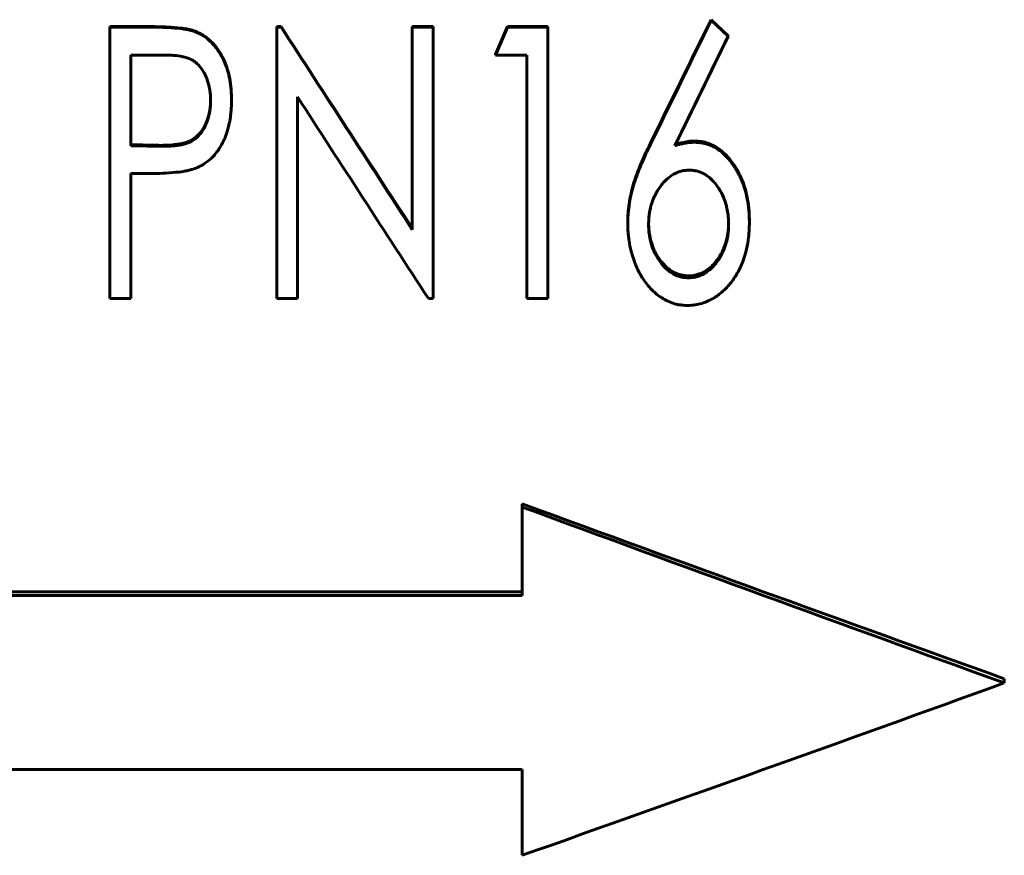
# Model space of a CAD drawing. Header units: millimetres. Extents: x 0 to 428, y 0 to 297.
# Tile 7 of 26: x 125 to 142, y 137 to 151. Entities that reach past the tile are written whole.
import ezdxf

# ---------------------------------------------------------------- set-up
doc = ezdxf.new("R2010")
doc.units = ezdxf.units.MM
doc.linetypes.add('K5LT_BASIC', pattern=[0])
doc.layers.add('Системный слой (1)', color=7, linetype='Continuous', true_color=0x6c6c6c)

# ---------------------------------------------------------------- blocks, each defined once
blk = doc.blocks.new('U10')
at = {"layer": 'Системный слой (1)', "color": 150, "linetype": 'K5LT_BASIC', "lineweight": 60, "true_color": 0x0080ff}
for p, q in [((128.512, 149.828), (128.515, 149.861)), ((128.515, 149.861), (128.516, 149.874)), ((128.516, 149.879), (128.517, 149.884)), ((128.516, 149.876), (128.516, 149.879)), ((128.516, 149.875), (128.516, 149.876)), ((128.516, 149.874), (128.516, 149.875)), ((128.516, 149.875), (128.516, 149.875)), ((128.516, 149.874), (128.516, 149.874)), ((128.516, 149.874), (128.516, 149.874)), ((128.517, 149.896), (128.518, 149.923)), ((128.517, 149.884), (128.517, 149.896)), ((128.518, 149.923), (128.519, 149.946)), ((128.482, 149.671), (128.49, 149.703)), ((128.49, 149.703), (128.504, 149.769)), ((128.504, 149.769), (128.508, 149.795)), ((128.508, 149.797), (128.509, 149.799)), ((128.508, 149.796), (128.508, 149.797)), ((128.508, 149.795), (128.508, 149.796)), ((128.508, 149.796), (128.508, 149.796)), ((128.508, 149.795), (128.508, 149.795)), ((128.509, 149.803), (128.51, 149.811)), ((128.509, 149.799), (128.509, 149.803)), ((128.51, 149.811), (128.512, 149.828)), ((128.424, 149.523), (128.438, 149.551)), ((128.438, 149.551), (128.462, 149.608)), ((128.462, 149.608), (128.473, 149.641)), ((128.473, 149.643), (128.474, 149.644)), ((128.473, 149.642), (128.473, 149.643)), ((128.473, 149.641), (128.473, 149.642)), ((128.473, 149.641), (128.473, 149.641)), ((128.473, 149.641), (128.473, 149.641)), ((128.474, 149.644), (128.475, 149.648)), ((128.475, 149.648), (128.477, 149.656)), ((128.477, 149.656), (128.482, 149.671)), ((128.319, 149.368), (128.32, 149.369)), ((128.32, 149.369), (128.322, 149.372)), ((128.322, 149.372), (128.327, 149.377)), ((128.327, 149.377), (128.336, 149.387)), ((128.336, 149.387), (128.354, 149.409)), ((128.354, 149.409), (128.387, 149.457)), ((128.387, 149.457), (128.41, 149.495)), ((128.41, 149.496), (128.411, 149.497)), ((128.41, 149.495), (128.41, 149.496)), ((128.41, 149.496), (128.41, 149.496)), ((128.41, 149.495), (128.41, 149.495)), ((128.411, 149.497), (128.412, 149.499)), ((128.412, 149.499), (128.414, 149.502)), ((128.414, 149.502), (128.417, 149.509)), ((128.417, 149.509), (128.424, 149.523)), ((127.927, 149.203), (127.969, 149.208)), ((127.969, 149.208), (128.041, 149.22)), ((128.041, 149.22), (128.042, 149.22)), ((128.042, 149.22), (128.043, 149.221)), ((128.042, 149.22), (128.042, 149.22)), ((128.042, 149.22), (128.042, 149.22)), ((128.043, 149.221), (128.045, 149.221)), ((128.045, 149.221), (128.05, 149.222)), ((128.05, 149.222), (128.058, 149.224)), ((128.058, 149.224), (128.074, 149.228)), ((128.074, 149.228), (128.105, 149.236)), ((128.105, 149.236), (128.161, 149.257)), ((128.161, 149.257), (128.192, 149.271)), ((128.192, 149.271), (128.193, 149.272)), ((128.192, 149.271), (128.192, 149.271)), ((128.192, 149.271), (128.192, 149.271)), ((128.192, 149.271), (128.192, 149.271)), ((128.193, 149.272), (128.195, 149.273)), ((128.195, 149.273), (128.198, 149.274)), ((128.198, 149.274), (128.204, 149.278)), ((128.204, 149.278), (128.216, 149.285)), ((128.216, 149.285), (128.24, 149.3)), ((128.24, 149.3), (128.284, 149.335)), ((128.284, 149.335), (128.317, 149.367)), ((128.317, 149.367), (128.317, 149.367)), ((128.317, 149.367), (128.318, 149.367)), ((128.318, 149.367), (128.319, 149.368)), ((128.318, 149.367), (128.318, 149.367)), ((127.725, 149.193), (127.884, 149.199)), ((127.884, 149.199), (127.884, 149.199)), ((127.884, 149.199), (127.884, 149.199)), ((127.884, 149.199), (127.885, 149.199)), ((127.885, 149.199), (127.885, 149.199)), ((127.885, 149.199), (127.887, 149.199)), ((127.887, 149.199), (127.889, 149.199)), ((127.889, 149.199), (127.895, 149.2)), ((127.895, 149.2), (127.906, 149.201)), ((127.906, 149.201), (127.927, 149.203))]:
    blk.add_line(p, q, dxfattribs=at)
blk = doc.blocks.new('U17')
at = {"layer": 'Системный слой (1)', "color": 150, "linetype": 'K5LT_BASIC', "lineweight": 60, "true_color": 0x0080ff}
for p, q in [((136.234, 149.206), (136.304, 149.226)), ((136.304, 149.226), (136.304, 149.226)), ((136.304, 149.226), (136.304, 149.226)), ((136.304, 149.226), (136.304, 149.226)), ((136.304, 149.226), (136.304, 149.226)), ((136.304, 149.226), (136.305, 149.226)), ((136.305, 149.226), (136.306, 149.226)), ((136.306, 149.226), (136.308, 149.227)), ((136.308, 149.227), (136.311, 149.228)), ((136.311, 149.228), (136.318, 149.229)), ((136.318, 149.229), (136.332, 149.233)), ((136.332, 149.233), (136.362, 149.239)), ((136.362, 149.239), (136.387, 149.244)), ((136.387, 149.244), (136.47, 149.256)), ((136.47, 149.256), (136.47, 149.256)), ((136.47, 149.256), (136.47, 149.256)), ((136.47, 149.256), (136.471, 149.256)), ((136.471, 149.256), (136.471, 149.256)), ((136.471, 149.256), (136.472, 149.256)), ((136.472, 149.256), (136.473, 149.256)), ((136.473, 149.256), (136.477, 149.257)), ((136.477, 149.257), (136.484, 149.257)), ((136.484, 149.257), (136.501, 149.258)), ((136.501, 149.258), (136.545, 149.26)), ((136.545, 149.26), (136.555, 149.26))]:
    blk.add_line(p, q, dxfattribs=at)
blk = doc.blocks.new('U24')
at = {"layer": 'Системный слой (1)', "color": 150, "linetype": 'K5LT_BASIC', "lineweight": 60, "true_color": 0x0080ff}
for p, q in [((135.789, 147.891), (135.79, 147.832)), ((135.79, 147.832), (135.79, 147.832)), ((135.79, 147.832), (135.79, 147.832)), ((135.79, 147.832), (135.79, 147.832)), ((135.79, 147.832), (135.79, 147.831)), ((135.79, 147.831), (135.79, 147.83)), ((135.79, 147.83), (135.791, 147.828)), ((135.791, 147.828), (135.791, 147.823)), ((135.791, 147.823), (135.791, 147.814)), ((135.791, 147.814), (135.793, 147.796)), ((135.793, 147.796), (135.797, 147.758)), ((135.797, 147.758), (135.797, 147.756)), ((135.797, 147.756), (135.797, 147.756)), ((135.797, 147.756), (135.797, 147.756)), ((135.797, 147.756), (135.797, 147.755)), ((135.797, 147.755), (135.797, 147.754)), ((135.797, 147.754), (135.797, 147.752)), ((135.797, 147.752), (135.798, 147.748)), ((135.798, 147.748), (135.799, 147.739)), ((135.799, 147.739), (135.802, 147.722)), ((135.802, 147.722), (135.807, 147.689)), ((135.807, 147.689), (135.821, 147.626)), ((135.821, 147.626), (135.826, 147.606)), ((135.826, 147.606), (135.826, 147.606)), ((135.826, 147.606), (135.826, 147.606)), ((135.826, 147.606), (135.826, 147.605)), ((135.826, 147.605), (135.827, 147.604)), ((135.827, 147.604), (135.827, 147.602)), ((135.827, 147.602), (135.828, 147.598)), ((135.828, 147.598), (135.831, 147.59)), ((135.831, 147.59), (135.835, 147.574)), ((135.835, 147.574), (135.845, 147.544)), ((135.845, 147.544), (135.866, 147.487)), ((135.866, 147.487), (135.877, 147.462)), ((135.877, 147.462), (135.877, 147.462)), ((135.877, 147.462), (135.877, 147.462)), ((135.877, 147.462), (135.877, 147.461)), ((135.877, 147.461), (135.877, 147.46)), ((135.877, 147.46), (135.878, 147.458)), ((135.878, 147.458), (135.88, 147.455)), ((135.88, 147.455), (135.883, 147.447)), ((135.883, 147.447), (135.89, 147.433)), ((135.89, 147.433), (135.905, 147.405)), ((135.905, 147.405), (135.936, 147.35)), ((135.936, 147.35), (135.95, 147.328)), ((135.95, 147.328), (135.95, 147.328)), ((135.95, 147.328), (135.95, 147.328)), ((135.95, 147.328), (135.951, 147.327)), ((135.951, 147.327), (135.951, 147.326)), ((135.951, 147.326), (135.952, 147.324)), ((135.952, 147.324), (135.955, 147.321)), ((135.955, 147.321), (135.959, 147.314)), ((135.959, 147.314), (135.969, 147.3)), ((135.969, 147.3), (135.988, 147.274)), ((135.988, 147.274), (136.028, 147.225)), ((136.028, 147.225), (136.044, 147.208)), ((136.044, 147.208), (136.044, 147.208)), ((136.044, 147.208), (136.044, 147.208)), ((136.044, 147.208), (136.044, 147.208)), ((136.044, 147.208), (136.045, 147.207)), ((136.045, 147.207), (136.046, 147.205)), ((136.046, 147.205), (136.049, 147.203)), ((136.049, 147.203), (136.054, 147.197)), ((136.054, 147.197), (136.066, 147.186)), ((136.066, 147.186), (136.088, 147.165)), ((136.088, 147.165), (136.101, 147.154)), ((136.101, 147.154), (136.101, 147.154)), ((136.101, 147.154), (136.101, 147.154)), ((136.101, 147.154), (136.101, 147.154)), ((136.101, 147.154), (136.102, 147.153)), ((136.102, 147.153), (136.104, 147.152)), ((136.104, 147.152), (136.107, 147.15)), ((136.107, 147.15), (136.112, 147.145)), ((136.112, 147.145), (136.124, 147.136)), ((136.124, 147.136), (136.147, 147.119)), ((136.147, 147.119), (136.161, 147.109)), ((136.161, 147.109), (136.161, 147.109)), ((136.161, 147.109), (136.162, 147.109)), ((136.162, 147.109), (136.162, 147.108)), ((136.162, 147.108), (136.163, 147.108)), ((136.163, 147.108), (136.164, 147.107)), ((136.164, 147.107), (136.167, 147.105)), ((136.167, 147.105), (136.174, 147.101)), ((136.174, 147.101), (136.186, 147.094)), ((136.186, 147.094), (136.211, 147.08)), ((136.211, 147.08), (136.262, 147.057)), ((136.262, 147.057), (136.3, 147.044)), ((136.3, 147.044), (136.3, 147.044)), ((136.3, 147.044), (136.3, 147.044)), ((136.3, 147.044), (136.301, 147.044)), ((136.301, 147.044), (136.302, 147.044)), ((136.302, 147.044), (136.303, 147.043)), ((136.303, 147.043), (136.307, 147.042)), ((136.307, 147.042), (136.313, 147.04)), ((136.313, 147.04), (136.327, 147.037)), ((136.327, 147.037), (136.355, 147.031)), ((136.355, 147.031), (136.375, 147.028)), ((136.375, 147.028), (136.375, 147.028)), ((136.375, 147.028), (136.375, 147.028)), ((136.375, 147.028), (136.376, 147.028)), ((136.376, 147.028), (136.376, 147.028)), ((136.376, 147.028), (136.377, 147.028)), ((136.377, 147.028), (136.379, 147.028)), ((136.379, 147.028), (136.384, 147.027)), ((136.384, 147.027), (136.394, 147.026)), ((136.394, 147.026), (136.419, 147.024)), ((136.419, 147.024), (136.452, 147.023))]:
    blk.add_line(p, q, dxfattribs=at)
blk = doc.blocks.new('U28')
at = {"layer": 'Системный слой (1)', "color": 150, "linetype": 'K5LT_BASIC', "lineweight": 60, "true_color": 0x0080ff}
for p, q in [((137.103, 147.725), (137.107, 147.756)), ((137.107, 147.76), (137.108, 147.764)), ((137.107, 147.758), (137.107, 147.76)), ((137.107, 147.757), (137.107, 147.758)), ((137.107, 147.756), (137.107, 147.757)), ((137.107, 147.756), (137.107, 147.756)), ((137.107, 147.756), (137.107, 147.756)), ((137.108, 147.764), (137.109, 147.773)), ((137.109, 147.773), (137.11, 147.789)), ((137.11, 147.789), (137.113, 147.822)), ((137.113, 147.834), (137.114, 147.837)), ((137.113, 147.833), (137.113, 147.834)), ((137.113, 147.832), (137.113, 147.833)), ((137.113, 147.833), (137.113, 147.833)), ((137.113, 147.822), (137.113, 147.832)), ((137.113, 147.832), (137.113, 147.832)), ((137.113, 147.832), (137.113, 147.832)), ((137.114, 147.853), (137.115, 147.88)), ((137.114, 147.842), (137.114, 147.853)), ((137.114, 147.837), (137.114, 147.842)), ((137.115, 147.88), (137.115, 147.895)), ((137.049, 147.516), (137.068, 147.574)), ((137.068, 147.574), (137.078, 147.606)), ((137.078, 147.608), (137.079, 147.61)), ((137.078, 147.607), (137.078, 147.608)), ((137.078, 147.606), (137.078, 147.607)), ((137.078, 147.606), (137.078, 147.606)), ((137.078, 147.606), (137.078, 147.606)), ((137.079, 147.61), (137.08, 147.613)), ((137.08, 147.613), (137.081, 147.62)), ((137.081, 147.62), (137.085, 147.635)), ((137.085, 147.635), (137.092, 147.664)), ((137.092, 147.664), (137.103, 147.725)), ((137, 147.407), (137.007, 147.421)), ((137.007, 147.421), (137.021, 147.449)), ((137.021, 147.449), (137.028, 147.463)), ((137.028, 147.465), (137.029, 147.466)), ((137.028, 147.464), (137.028, 147.465)), ((137.028, 147.463), (137.028, 147.464)), ((137.028, 147.464), (137.028, 147.464)), ((137.028, 147.463), (137.028, 147.463)), ((137.029, 147.466), (137.03, 147.469)), ((137.03, 147.469), (137.033, 147.476)), ((137.033, 147.476), (137.038, 147.489)), ((137.038, 147.489), (137.049, 147.516)), ((136.882, 147.233), (136.902, 147.258)), ((136.902, 147.258), (136.903, 147.259)), ((136.902, 147.258), (136.902, 147.258)), ((136.902, 147.258), (136.902, 147.258)), ((136.902, 147.258), (136.902, 147.258)), ((136.903, 147.259), (136.904, 147.261)), ((136.904, 147.261), (136.907, 147.264)), ((136.907, 147.264), (136.912, 147.27)), ((136.912, 147.27), (136.921, 147.282)), ((136.921, 147.282), (136.939, 147.307)), ((136.939, 147.307), (136.954, 147.328)), ((136.954, 147.329), (136.955, 147.33)), ((136.954, 147.328), (136.954, 147.329)), ((136.954, 147.328), (136.954, 147.328)), ((136.954, 147.328), (136.954, 147.328)), ((136.955, 147.33), (136.956, 147.331)), ((136.956, 147.331), (136.958, 147.334)), ((136.958, 147.334), (136.962, 147.341)), ((136.962, 147.341), (136.97, 147.354)), ((136.97, 147.354), (136.987, 147.382)), ((136.987, 147.382), (136.993, 147.393)), ((136.993, 147.394), (136.994, 147.395)), ((136.993, 147.393), (136.993, 147.394)), ((136.993, 147.394), (136.993, 147.394)), ((136.993, 147.393), (136.993, 147.393)), ((136.994, 147.395), (136.995, 147.397)), ((136.995, 147.397), (136.997, 147.4)), ((136.997, 147.4), (137, 147.407)), ((136.656, 147.063), (136.707, 147.088)), ((136.707, 147.088), (136.742, 147.109)), ((136.742, 147.109), (136.742, 147.109)), ((136.742, 147.109), (136.743, 147.109)), ((136.743, 147.109), (136.744, 147.11)), ((136.743, 147.109), (136.743, 147.109)), ((136.744, 147.11), (136.745, 147.111)), ((136.745, 147.111), (136.748, 147.113)), ((136.748, 147.113), (136.754, 147.117)), ((136.754, 147.117), (136.765, 147.125)), ((136.765, 147.125), (136.788, 147.142)), ((136.788, 147.142), (136.832, 147.18)), ((136.832, 147.18), (136.844, 147.192)), ((136.844, 147.192), (136.844, 147.193)), ((136.844, 147.193), (136.845, 147.193)), ((136.844, 147.192), (136.844, 147.192)), ((136.844, 147.192), (136.844, 147.192)), ((136.845, 147.193), (136.846, 147.194)), ((136.846, 147.194), (136.848, 147.197)), ((136.848, 147.197), (136.853, 147.202)), ((136.853, 147.202), (136.863, 147.212)), ((136.863, 147.212), (136.882, 147.233)), ((136.452, 147.023), (136.529, 147.028)), ((136.529, 147.028), (136.529, 147.028)), ((136.529, 147.028), (136.529, 147.028)), ((136.529, 147.028), (136.529, 147.028)), ((136.529, 147.028), (136.53, 147.028)), ((136.53, 147.028), (136.531, 147.028)), ((136.531, 147.028), (136.533, 147.029)), ((136.533, 147.029), (136.538, 147.029)), ((136.538, 147.029), (136.547, 147.031)), ((136.547, 147.031), (136.566, 147.034)), ((136.566, 147.034), (136.602, 147.043)), ((136.602, 147.043), (136.604, 147.044)), ((136.604, 147.044), (136.605, 147.045)), ((136.604, 147.044), (136.604, 147.044)), ((136.604, 147.044), (136.604, 147.044)), ((136.604, 147.044), (136.604, 147.044)), ((136.605, 147.045), (136.607, 147.045)), ((136.607, 147.045), (136.61, 147.046)), ((136.61, 147.046), (136.617, 147.048)), ((136.617, 147.048), (136.63, 147.053)), ((136.63, 147.053), (136.656, 147.063))]:
    blk.add_line(p, q, dxfattribs=at)

msp = doc.modelspace()

# ---------------------------------------------------------------- linework, layer by layer
at = {"layer": 'Системный слой (1)', "color": 150, "linetype": 'K5LT_BASIC', "lineweight": 60, "true_color": 0x0080ff}
for p, q in [((136.8268, 151.2761), (137.1117, 151.0104)), ((136.8268, 151.2682), (136.8268, 151.2761)), ((136.8268, 151.2682), (137.1117, 151.0009)), ((126.8461, 151.1522), (126.8461, 151.1608)), ((126.8461, 151.1608), (127.4897, 151.1608)), ((126.8461, 151.1522), (127.4897, 151.1522)), ((126.8461, 146.6451), (126.8461, 151.1522)), ((128.237, 151.0842), (128.237, 151.0932)), ((129.6153, 151.1608), (129.6883, 151.1608)), ((129.6153, 151.1522), (129.6153, 151.1608)), ((129.6153, 146.6451), (129.6153, 151.1522)), ((129.6153, 151.1522), (129.6883, 151.1522)), ((129.6883, 151.1522), (129.6883, 151.1608)), ((131.8653, 151.1522), (131.8653, 151.1608)), ((131.8653, 151.1608), (132.2115, 151.1608)), ((131.8653, 147.7867), (131.8653, 151.1522)), ((131.8653, 151.1522), (132.2115, 151.1522)), ((132.2115, 151.1522), (132.2115, 151.1608)), ((132.2115, 146.6451), (132.2115, 151.1522)), ((133.2499, 150.6996), (133.4473, 151.1608)), ((133.2499, 150.6884), (133.4473, 151.1522)), ((133.4473, 151.1608), (134.1153, 151.1608)), ((133.4473, 151.1522), (133.4473, 151.1608)), ((133.4473, 151.1522), (134.1153, 151.1522)), ((134.1153, 151.1522), (134.1153, 151.1608)), ((134.1153, 146.6451), (134.1153, 151.1522)), ((137.1117, 151.0009), (137.1117, 151.0104)), ((127.7484, 150.6884), (127.1922, 150.6884)), ((127.1922, 149.1827), (127.1922, 150.6884)), ((133.2499, 150.6884), (133.2499, 150.6996)), ((133.7692, 150.6884), (133.2499, 150.6884)), ((133.7692, 146.6451), (133.7692, 150.6884)), ((128.8653, 149.9397), (128.8653, 149.9552)), ((129.9615, 146.6451), (129.9615, 149.9949)), ((136.5546, 149.2406), (136.5546, 149.2601)), ((127.1922, 149.1827), (127.725, 149.1728)), ((127.725, 149.1927), (127.725, 149.1728)), ((127.1922, 146.6451), (127.1922, 148.7202)), ((127.4194, 148.7202), (127.1922, 148.7202)), ((135.4422, 147.8975), (135.4422, 147.9247)), ((137.4615, 147.9056), (137.4615, 147.9328)), ((136.4518, 147.0226), (136.4518, 146.9902)), ((127.1922, 146.6451), (126.8461, 146.6451)), ((129.9615, 146.6451), (129.6153, 146.6451)), ((132.2115, 146.6451), (132.133, 146.6451)), ((134.1153, 146.6451), (133.7692, 146.6451)), ((133.6922, 143.2358), (133.6922, 143.1817)), ((133.6922, 141.7148), (133.6922, 143.1817)), ((133.6922, 141.7774), (106.6922, 141.7774)), ((133.6922, 141.7148), (106.6922, 141.7148)), ((141.6922, 140.3318), (141.6922, 140.261)), ((106.6922, 138.8219), (133.6922, 138.8219)), ((133.6922, 137.3992), (133.6922, 138.8219))]:
    msp.add_line(p, q, dxfattribs=at)
msp.add_ellipse((127.4586, 10148.1069), major_axis=(125584.2531, -2344.8811), ratio=0.0795915, start_param=-1.5693123, end_param=-1.5693081, dxfattribs=at)
for points in [[(135.819, 149.226), (136.155, 149.9083), (136.4909, 150.592), (136.8268, 151.2761)], [(135.819, 149.2062), (136.155, 149.8925), (136.4909, 150.5801), (136.8268, 151.2682)], [(129.6883, 151.1608), (130.414, 150.0428), (131.1396, 148.9262), (131.8653, 147.8145)], [(129.6883, 151.1522), (130.414, 150.0277), (131.1396, 148.9048), (131.8653, 147.7867)], [(137.1117, 151.0009), (136.8154, 150.3942), (136.5192, 149.788), (136.2229, 149.1827)], [(132.133, 146.6451), (131.4092, 147.7569), (130.6853, 148.8746), (129.9615, 149.9949)], [(141.6922, 140.3318), (139.0256, 141.2908), (136.3589, 142.2596), (133.6922, 143.2358)], [(141.6922, 140.261), (139.0256, 141.2255), (136.3589, 142.1998), (133.6922, 143.1817)], [(133.6922, 137.3992), (136.3589, 138.3418), (139.0256, 139.2965), (141.6922, 140.261)]]:
    msp.add_open_spline(points, degree=3, dxfattribs=at)
for points, knots in [([(127.4897, 151.1608), (127.5688, 151.1607), (127.6315, 151.1599), (127.6779, 151.1586), (127.7457, 151.1566), (127.8083, 151.1538), (127.866, 151.1501), (127.9437, 151.1452), (128.0061, 151.1395), (128.0534, 151.1331), (128.086, 151.1287), (128.117, 151.1235), (128.1462, 151.1177), (128.1627, 151.1145), (128.178, 151.1109), (128.192, 151.107), (128.202, 151.1042), (128.217, 151.0997), (128.237, 151.0932)], [0, 0, 0, 0, 0.25, 0.25, 0.25, 0.5, 0.5, 0.5, 0.75, 0.75, 0.75, 0.875, 0.875, 0.875, 0.9375, 0.9375, 0.9375, 1, 1, 1, 1]), ([(127.4897, 151.1522), (127.5676, 151.1521), (127.6297, 151.1513), (127.6765, 151.15), (127.6769, 151.15), (127.7447, 151.148), (127.8065, 151.1452), (127.8642, 151.1416), (127.8647, 151.1415), (127.9425, 151.1366), (128.0043, 151.1309), (128.0519, 151.1245), (128.0523, 151.1245), (128.082, 151.1204), (128.1093, 151.116), (128.1389, 151.1103), (128.1421, 151.1097), (128.1607, 151.106), (128.1742, 151.1029), (128.1885, 151.099), (128.1908, 151.0984), (128.202, 151.0953), (128.217, 151.0907), (128.237, 151.0842)], [0, 0, 0, 0, 0.24609375, 0.24609375, 0.25, 0.25, 0.49609375, 0.49609375, 0.5, 0.5, 0.74609375, 0.74609375, 0.75, 0.75, 0.859375, 0.859375, 0.875, 0.875, 0.9296875, 0.9296875, 0.9375, 0.9375, 0.99999823, 0.99999823, 0.99999823, 0.99999823]), ([(128.237, 151.0932), (128.2726, 151.0798), (128.2994, 151.0689), (128.3173, 151.0604), (128.3426, 151.0484), (128.3679, 151.0345), (128.3933, 151.0185), (128.4399, 150.9892), (128.4849, 150.9531), (128.5284, 150.9103), (128.5694, 150.8699), (128.6064, 150.8261), (128.6394, 150.7789), (128.6553, 150.7562), (128.6714, 150.7311), (128.6877, 150.7036), (128.7034, 150.6772), (128.717, 150.6522), (128.7286, 150.6288), (128.7416, 150.6027), (128.7547, 150.5725), (128.768, 150.5382), (128.7808, 150.5053), (128.7916, 150.4741), (128.8005, 150.4443), (128.8138, 150.3998), (128.8255, 150.3517), (128.8355, 150.3), (128.8456, 150.2481), (128.8532, 150.1908), (128.8585, 150.1283), (128.8609, 150.0996), (128.8625, 150.0708), (128.8635, 150.0418), (128.8642, 150.0226), (128.8648, 149.9938), (128.8653, 149.9552)], [0, 0, 0, 0, 0.0625, 0.0625, 0.0625, 0.125, 0.125, 0.125, 0.25, 0.25, 0.25, 0.375, 0.375, 0.375, 0.4375, 0.4375, 0.4375, 0.5, 0.5, 0.5, 0.5714286, 0.5714286, 0.5714286, 0.6428571, 0.6428571, 0.6428571, 0.75, 0.75, 0.75, 0.875, 0.875, 0.875, 0.9375, 0.9375, 0.9375, 1, 1, 1, 1]), ([(128.237, 151.0842), (128.2704, 151.0716), (128.296, 151.0611), (128.315, 151.0523), (128.3157, 151.0519), (128.3395, 151.0406), (128.3616, 151.0286), (128.3869, 151.0131), (128.3903, 151.0109), (128.4341, 150.9833), (128.4737, 150.9522), (128.5175, 150.9109), (128.5232, 150.9053), (128.5595, 150.8694), (128.5882, 150.8368), (128.6234, 150.7907), (128.6313, 150.7798), (128.6475, 150.7564), (128.6556, 150.7443), (128.6717, 150.7191), (128.6798, 150.7057), (128.7034, 150.6658), (128.7173, 150.6402), (128.74, 150.5941), (128.7514, 150.5679), (128.7689, 150.5239), (128.7745, 150.5092), (128.7846, 150.4812), (128.7892, 150.4675), (128.7978, 150.4408), (128.8017, 150.428), (128.8158, 150.3778), (128.8251, 150.3388), (128.8341, 150.294), (128.8349, 150.2897), (128.8406, 150.2603), (128.8489, 150.2088), (128.855, 150.1527), (128.8578, 150.1216), (128.8582, 150.1174), (128.8608, 150.0858), (128.8624, 150.0577), (128.8635, 150.0286), (128.8635, 150.0274), (128.8642, 150.0074), (128.8648, 149.9784), (128.8653, 149.9397)], [0, 0, 0, 0, 0.0585938, 0.0585938, 0.0625, 0.0625, 0.1171875, 0.1171875, 0.125, 0.125, 0.234375, 0.234375, 0.25, 0.25, 0.34375, 0.34375, 0.375, 0.375, 0.40625, 0.40625, 0.4375, 0.4375, 0.5, 0.5, 0.5625, 0.5625, 0.59375, 0.59375, 0.625, 0.625, 0.65625, 0.65625, 0.7421875, 0.7421875, 0.75, 0.75, 0.8125, 0.8671875, 0.8671875, 0.875, 0.875, 0.9355469, 0.9355469, 0.9375, 0.9375, 1, 1, 1, 1]), ([(128.5192, 149.9379), (128.5182, 149.9725), (128.5171, 149.9995), (128.5158, 150.0213), (128.5156, 150.0236), (128.5153, 150.028), (128.515, 150.0317), (128.5132, 150.0539), (128.511, 150.0732), (128.5042, 150.1187), (128.4989, 150.1466), (128.484, 150.2116), (128.4732, 150.2481), (128.4584, 150.2876), (128.4557, 150.2945), (128.4397, 150.3345), (128.4033, 150.4122), (128.3594, 150.4759), (128.3284, 150.5113), (128.3268, 150.5131), (128.3062, 150.5359), (128.2725, 150.5676), (128.2359, 150.5929), (128.2143, 150.6057), (128.2084, 150.609), (128.1652, 150.632), (128.12, 150.648), (128.0641, 150.6604), (128.0601, 150.6613), (128.0086, 150.672), (127.9582, 150.679), (127.9051, 150.6832), (127.904, 150.6833), (127.8691, 150.686), (127.8174, 150.6877), (127.7484, 150.6884)], [0, 0, 0, 0, 0.0625, 0.0625, 0.0703125, 0.0703125, 0.078125, 0.078125, 0.125, 0.125, 0.1875, 0.1875, 0.28125, 0.28125, 0.296875, 0.296875, 0.375, 0.4921875, 0.4921875, 0.5, 0.5, 0.5625, 0.609375, 0.609375, 0.625, 0.625, 0.7421875, 0.7421875, 0.75, 0.75, 0.8730469, 0.8730469, 0.875, 0.875, 1, 1, 1, 1]), ([(127.725, 149.1728), (127.7944, 149.1741), (127.8468, 149.1761), (127.8828, 149.1788), (127.883, 149.1788), (127.9387, 149.183), (127.9896, 149.1899), (128.0383, 149.1998), (128.0396, 149.2), (128.0918, 149.2109), (128.1364, 149.2252), (128.1808, 149.246), (128.1858, 149.2485), (128.2145, 149.2634), (128.2557, 149.2897), (128.2934, 149.3231), (128.3126, 149.3427), (128.3152, 149.3455), (128.3474, 149.3797), (128.3748, 149.4166), (128.403, 149.4647), (128.4067, 149.4711), (128.4323, 149.5177), (128.4511, 149.5602), (128.4685, 149.6106), (128.4707, 149.6172), (128.4862, 149.6658), (128.4969, 149.7108), (128.5059, 149.765), (128.507, 149.7723), (128.5117, 149.8037), (128.5143, 149.8293), (128.516, 149.8564), (128.5161, 149.8576), (128.5172, 149.8758), (128.5182, 149.9024), (128.5192, 149.9379)], [0, 0, 0, 0, 0.12304688, 0.12304688, 0.125, 0.125, 0.24609375, 0.24609375, 0.25, 0.25, 0.359375, 0.359375, 0.375, 0.375, 0.4375, 0.4921875, 0.4921875, 0.5, 0.5, 0.609375, 0.609375, 0.625, 0.625, 0.734375, 0.734375, 0.75, 0.75, 0.859375, 0.859375, 0.875, 0.875, 0.93554687, 0.93554687, 0.9375, 0.9375, 0.99999728, 0.99999728, 0.99999728, 0.99999728]), ([(128.8653, 149.9397), (128.8651, 149.9202), (128.8646, 149.8882), (128.864, 149.8648), (128.8637, 149.8544), (128.8636, 149.8537), (128.8627, 149.8275), (128.8613, 149.8021), (128.8589, 149.7719), (128.8587, 149.7686), (128.8555, 149.7299), (128.8494, 149.6704), (128.8419, 149.6205), (128.8376, 149.5963), (128.8371, 149.5936), (128.8316, 149.5642), (128.8256, 149.5362), (128.8107, 149.4729), (128.803, 149.4448), (128.7873, 149.3951), (128.7772, 149.3672), (128.7569, 149.3151), (128.7482, 149.2945), (128.7366, 149.2691), (128.7339, 149.2633), (128.7126, 149.2193), (128.6914, 149.1815), (128.6591, 149.1313), (128.6504, 149.1184), (128.6166, 149.0699), (128.5889, 149.0359), (128.549, 148.9937), (128.5384, 148.9831), (128.4928, 148.9397), (128.4528, 148.9085), (128.402, 148.8759), (128.3952, 148.8717), (128.3652, 148.8535), (128.3403, 148.8402), (128.3134, 148.8279), (128.3123, 148.8274), (128.2939, 148.8191), (128.2669, 148.8081), (128.2307, 148.7943)], [0, 0, 0, 0, 0.03125, 0.05859375, 0.05859375, 0.0625, 0.0625, 0.1171875, 0.1171875, 0.125, 0.125, 0.1875, 0.2421875, 0.2421875, 0.25, 0.25, 0.3125, 0.3125, 0.375, 0.375, 0.4375, 0.4375, 0.484375, 0.484375, 0.5, 0.5, 0.59375, 0.59375, 0.625, 0.625, 0.71875, 0.71875, 0.75, 0.75, 0.859375, 0.859375, 0.875, 0.875, 0.93554688, 0.93554688, 0.9375, 0.9375, 0.99999946, 0.99999946, 0.99999946, 0.99999946]), ([(135.4422, 147.9247), (135.4432, 147.9626), (135.444, 147.991), (135.4448, 148.01), (135.4461, 148.0403), (135.4478, 148.0687), (135.4502, 148.0952), (135.4548, 148.1483), (135.4621, 148.2048), (135.4721, 148.2644), (135.4905, 148.3742), (135.5175, 148.4848), (135.5531, 148.5961), (135.582, 148.6867), (135.6225, 148.7932), (135.6745, 148.9158), (135.6969, 148.9687), (135.7202, 149.0207), (135.7444, 149.072), (135.7606, 149.1063), (135.7854, 149.1577), (135.819, 149.226)], [0, 0, 0, 0, 0.0625, 0.0625, 0.0625, 0.125, 0.125, 0.125, 0.25, 0.25, 0.25, 0.5, 0.5, 0.5, 0.75, 0.75, 0.75, 0.875, 0.875, 0.875, 1, 1, 1, 1]), ([(135.4422, 147.8975), (135.4427, 147.9166), (135.4436, 147.9489), (135.4444, 147.9722), (135.4448, 147.9821), (135.4448, 147.9823), (135.4461, 148.0138), (135.4478, 148.0422), (135.4545, 148.1191), (135.4612, 148.1721), (135.4709, 148.2317), (135.4715, 148.2357), (135.4902, 148.3479), (135.5166, 148.4573), (135.552, 148.5693), (135.5526, 148.5713), (135.5676, 148.6183), (135.6017, 148.7159), (135.6471, 148.829), (135.6729, 148.8904), (135.6738, 148.8926), (135.6966, 148.9466), (135.7195, 148.9982), (135.7436, 149.0497), (135.7441, 149.0508), (135.7606, 149.0859), (135.7855, 149.1376), (135.819, 149.2062)], [0, 0, 0, 0, 0.03125, 0.0605469, 0.0605469, 0.0625, 0.0625, 0.125, 0.125, 0.2421875, 0.2421875, 0.25, 0.25, 0.4960938, 0.4960938, 0.5, 0.5, 0.625, 0.7460938, 0.7460938, 0.75, 0.75, 0.8730469, 0.8730469, 0.875, 0.875, 1, 1, 1, 1]), ([(136.2229, 149.1827), (136.2566, 149.1929), (136.2825, 149.2004), (136.3018, 149.2056), (136.3024, 149.2058), (136.3239, 149.2114), (136.3443, 149.2161), (136.3724, 149.2218), (136.3791, 149.2231), (136.4148, 149.2296), (136.4411, 149.2334), (136.467, 149.2361), (136.4691, 149.2363), (136.4887, 149.2381), (136.5168, 149.2395), (136.5546, 149.2406)], [0.00000016, 0.00000016, 0.00000016, 0.00000016, 0.234375, 0.234375, 0.25, 0.25, 0.4375, 0.4375, 0.5, 0.5, 0.734375, 0.734375, 0.75, 0.75, 0.99999922, 0.99999922, 0.99999922, 0.99999922]), ([(136.5546, 149.2601), (136.5792, 149.2592), (136.5977, 149.2582), (136.6102, 149.2574), (136.63, 149.256), (136.6485, 149.254), (136.6655, 149.2513), (136.701, 149.2458), (136.737, 149.2369), (136.7735, 149.2247), (136.8402, 149.2025), (136.9054, 149.1677), (136.969, 149.1205), (136.9996, 149.0978), (137.0279, 149.074), (137.054, 149.0489), (137.0787, 149.0251), (137.1038, 148.9978), (137.1291, 148.9671), (137.1765, 148.9096), (137.2186, 148.8488), (137.2556, 148.7847), (137.2726, 148.7552), (137.2895, 148.7227), (137.3063, 148.6873), (137.3233, 148.6514), (137.3384, 148.6167), (137.3515, 148.5831), (137.3765, 148.5188), (137.3977, 148.4486), (137.415, 148.3725), (137.4316, 148.2997), (137.4434, 148.2269), (137.4506, 148.1539), (137.454, 148.1189), (137.4566, 148.0821), (137.4582, 148.0434), (137.4593, 148.0189), (137.4604, 147.982), (137.4615, 147.9328)], [0, 0, 0, 0, 0.03125, 0.03125, 0.03125, 0.0625, 0.0625, 0.0625, 0.125, 0.125, 0.125, 0.25, 0.25, 0.25, 0.3125, 0.3125, 0.3125, 0.375, 0.375, 0.375, 0.5, 0.5, 0.5, 0.5625, 0.5625, 0.5625, 0.625, 0.625, 0.625, 0.75, 0.75, 0.75, 0.875, 0.875, 0.875, 0.9375, 0.9375, 0.9375, 1, 1, 1, 1]), ([(136.5546, 149.2406), (136.5777, 149.2397), (136.5955, 149.2388), (136.6086, 149.2379), (136.609, 149.2379), (136.6202, 149.2371), (136.6298, 149.2363), (136.6482, 149.2342), (136.6567, 149.2331), (136.6966, 149.2268), (136.7281, 149.2194), (136.7644, 149.208), (136.7693, 149.2064), (136.8069, 149.1938), (136.8646, 149.1687), (136.9211, 149.134), (136.9531, 149.1118), (136.9614, 149.1058), (136.9919, 149.083), (137.0136, 149.0653), (137.0408, 149.0406), (137.0478, 149.0341), (137.0757, 149.0072), (137.0976, 148.9836), (137.1228, 148.9535), (137.1262, 148.9495), (137.1736, 148.8916), (137.2134, 148.8345), (137.2509, 148.7705), (137.2534, 148.7662), (137.2726, 148.7327), (137.2895, 148.7001), (137.3147, 148.6467), (137.3229, 148.6285), (137.338, 148.5936), (137.345, 148.5765), (137.358, 148.5429), (137.3639, 148.5267), (137.384, 148.4676), (137.3969, 148.4231), (137.4106, 148.3669), (137.4129, 148.357), (137.4295, 148.2838), (137.4404, 148.2197), (137.4487, 148.1463), (137.4497, 148.1368), (137.4539, 148.0939), (137.4564, 148.0581), (137.4581, 148.0193), (137.4582, 148.0177), (137.4593, 147.9922), (137.4604, 147.9551), (137.4615, 147.9056)], [0, 0, 0, 0, 0.0292969, 0.0292969, 0.03125, 0.03125, 0.046875, 0.046875, 0.0625, 0.0625, 0.1171875, 0.1171875, 0.125, 0.125, 0.1875, 0.234375, 0.234375, 0.25, 0.25, 0.296875, 0.296875, 0.3125, 0.3125, 0.3671875, 0.3671875, 0.375, 0.375, 0.4921875, 0.4921875, 0.5, 0.5, 0.5625, 0.5625, 0.59375, 0.59375, 0.625, 0.625, 0.65625, 0.65625, 0.734375, 0.734375, 0.75, 0.75, 0.859375, 0.859375, 0.875, 0.875, 0.9355469, 0.9355469, 0.9375, 0.9375, 1, 1, 1, 1]), ([(128.2307, 148.7943), (128.2103, 148.7882), (128.1947, 148.7837), (128.183, 148.7805), (128.1826, 148.7804), (128.1697, 148.7769), (128.1574, 148.7739), (128.1405, 148.7701), (128.1357, 148.7691), (128.1026, 148.7622), (128.0702, 148.7567), (128.0335, 148.7516), (128.032, 148.7514), (127.9785, 148.7442), (127.9133, 148.738), (127.8329, 148.7325), (127.83, 148.7323), (127.7596, 148.7276), (127.6937, 148.7244), (127.6278, 148.7225), (127.6252, 148.7225), (127.576, 148.7211), (127.5079, 148.7204), (127.4194, 148.7202)], [0, 0, 0, 0, 0.0585938, 0.0585938, 0.0625, 0.0625, 0.109375, 0.109375, 0.125, 0.125, 0.2460938, 0.2460938, 0.25, 0.25, 0.4921875, 0.4921875, 0.5, 0.5, 0.7421875, 0.7421875, 0.75, 0.75, 1, 1, 1, 1]), ([(136.4636, 148.778), (136.4316, 148.7766), (136.407, 148.7748), (136.3885, 148.7725), (136.3879, 148.7724), (136.3734, 148.7705), (136.3607, 148.7682), (136.3355, 148.7626), (136.3235, 148.7594), (136.2853, 148.7474), (136.2487, 148.7331), (136.2146, 148.7155), (136.1924, 148.703), (136.1813, 148.6962), (136.1303, 148.6624), (136.0863, 148.6253), (136.0444, 148.5805), (136.0351, 148.5704), (136.0312, 148.5661), (136.0107, 148.5425), (135.9947, 148.5225), (135.9713, 148.4907), (135.9635, 148.4795), (135.9283, 148.4275), (135.9044, 148.3854), (135.883, 148.3392), (135.8818, 148.3366), (135.8589, 148.2857), (135.8421, 148.2401), (135.8292, 148.1936), (135.8285, 148.1912), (135.8135, 148.1345), (135.8035, 148.0838), (135.7949, 148.0127), (135.7927, 147.9878), (135.7912, 147.9604), (135.7912, 147.9592), (135.7902, 147.9415), (135.7893, 147.9157), (135.7884, 147.8813)], [0, 0, 0, 0, 0.0585938, 0.0585938, 0.0625, 0.0625, 0.09375, 0.09375, 0.125, 0.125, 0.1875, 0.21875, 0.21875, 0.25, 0.25, 0.375, 0.390625, 0.390625, 0.40625, 0.40625, 0.46875, 0.46875, 0.5, 0.5, 0.6171875, 0.6171875, 0.625, 0.625, 0.7421875, 0.7421875, 0.75, 0.75, 0.875, 0.875, 0.9355469, 0.9355469, 0.9375, 0.9375, 1, 1, 1, 1]), ([(137.1153, 147.8813), (137.1151, 147.8983), (137.1146, 147.9262), (137.1139, 147.9466), (137.1135, 147.9557), (137.1135, 147.9563), (137.1122, 147.9832), (137.1101, 148.009), (137.1026, 148.0719), (137.0962, 148.1095), (137.0852, 148.1597), (137.0821, 148.1727), (137.0699, 148.221), (137.0584, 148.2572), (137.04, 148.3056), (137.0353, 148.3173), (137.0088, 148.3799), (136.9852, 148.4251), (136.9461, 148.4858), (136.9316, 148.5066), (136.8995, 148.5492), (136.8826, 148.57), (136.8618, 148.593), (136.8576, 148.5974), (136.8493, 148.6062), (136.8445, 148.6111), (136.8305, 148.625), (136.8211, 148.6339), (136.7922, 148.6594), (136.7729, 148.6746), (136.7311, 148.7032), (136.6983, 148.7223), (136.6632, 148.7378), (136.6393, 148.7473), (136.6265, 148.7518), (136.5923, 148.7627), (136.569, 148.768), (136.5432, 148.7718), (136.541, 148.7721), (136.5229, 148.7745), (136.4974, 148.7764), (136.4636, 148.778)], [0, 0, 0, 0, 0.03125, 0.05859375, 0.05859375, 0.0625, 0.0625, 0.125, 0.125, 0.21875, 0.21875, 0.25, 0.25, 0.34375, 0.34375, 0.375, 0.375, 0.5, 0.5, 0.5625, 0.5625, 0.625, 0.625, 0.640625, 0.640625, 0.65625, 0.65625, 0.6875, 0.6875, 0.75, 0.75, 0.8125, 0.84375, 0.84375, 0.875, 0.875, 0.93359375, 0.93359375, 0.9375, 0.9375, 0.99999983, 0.99999983, 0.99999983, 0.99999983]), ([(137.4615, 147.9056), (137.4608, 147.8792), (137.4602, 147.856), (137.4592, 147.8263), (137.4587, 147.8092), (137.4581, 147.7951), (137.4578, 147.7883), (137.4578, 147.788), (137.456, 147.7494), (137.4534, 147.7145), (137.4496, 147.6772), (137.4492, 147.6729), (137.441, 147.5993), (137.4291, 147.531), (137.4106, 147.4535), (137.4083, 147.4443), (137.3849, 147.3532), (137.3363, 147.2092), (137.2698, 147.0801), (137.2299, 147.0149), (137.2251, 147.0072), (137.1823, 146.9406), (137.1397, 146.8862), (137.0851, 146.8282), (137.0783, 146.8213), (137.042, 146.7847), (136.9859, 146.734), (136.9268, 146.691), (136.8946, 146.67), (136.8909, 146.6676), (136.851, 146.6424), (136.7842, 146.6058), (136.7166, 146.5791), (136.6805, 146.5673), (136.6763, 146.566), (136.634, 146.5531), (136.5965, 146.5448), (136.5576, 146.5396), (136.556, 146.5394), (136.5291, 146.5359), (136.4895, 146.5329), (136.4365, 146.5302)], [0, 0, 0, 0, 0.03125, 0.03125, 0.046875, 0.06054688, 0.06054688, 0.0625, 0.0625, 0.1171875, 0.1171875, 0.125, 0.125, 0.234375, 0.234375, 0.25, 0.25, 0.375, 0.484375, 0.484375, 0.5, 0.5, 0.609375, 0.609375, 0.625, 0.625, 0.6875, 0.7421875, 0.7421875, 0.75, 0.75, 0.8125, 0.8671875, 0.8671875, 0.875, 0.875, 0.93554688, 0.93554688, 0.9375, 0.9375, 0.9999999, 0.9999999, 0.9999999, 0.9999999]), ([(136.4365, 146.5302), (136.3861, 146.5324), (136.348, 146.5352), (136.3213, 146.5385), (136.3209, 146.5386), (136.301, 146.5412), (136.268, 146.5471), (136.2345, 146.5558), (136.2152, 146.5615), (136.2101, 146.5631), (136.1694, 146.5759), (136.1027, 146.6025), (136.0377, 146.6384), (136.0036, 146.6599), (135.9989, 146.6629), (135.9327, 146.7061), (135.8749, 146.7545), (135.7952, 146.8388), (135.746, 146.897), (135.7011, 146.9625), (135.679, 146.9981), (135.6775, 147.0006), (135.6425, 147.0579), (135.6116, 147.1181), (135.5797, 147.1927), (135.5756, 147.2026), (135.5499, 147.2658), (135.5308, 147.3211), (135.5091, 147.396), (135.5041, 147.4144), (135.4846, 147.4922), (135.4728, 147.5498), (135.4609, 147.6259), (135.4582, 147.6454), (135.4515, 147.6994), (135.4483, 147.737), (135.4462, 147.7779), (135.4461, 147.7796), (135.4447, 147.8064), (135.4435, 147.8454), (135.4422, 147.8975)], [0, 0, 0, 0, 0.0605469, 0.0605469, 0.0625, 0.0625, 0.09375, 0.1171875, 0.1171875, 0.125, 0.125, 0.1875, 0.2421875, 0.2421875, 0.25, 0.25, 0.375, 0.375, 0.4375, 0.4960938, 0.4960938, 0.5, 0.5, 0.609375, 0.609375, 0.625, 0.625, 0.71875, 0.71875, 0.75, 0.75, 0.84375, 0.84375, 0.875, 0.875, 0.9355469, 0.9355469, 0.9375, 0.9375, 1, 1, 1, 1]), ([(135.7884, 147.8813), (135.7886, 147.8642), (135.7891, 147.8362), (135.7898, 147.8156), (135.7902, 147.8066), (135.7902, 147.806), (135.7909, 147.792), (135.7918, 147.7794), (135.794, 147.7539), (135.7953, 147.7413), (135.8031, 147.6774), (135.812, 147.6301), (135.8244, 147.5829), (135.825, 147.5804), (135.8334, 147.5497), (135.8483, 147.5015), (135.865, 147.4588), (135.8743, 147.4374), (135.8753, 147.4351), (135.8954, 147.3902), (135.9165, 147.3506), (135.9432, 147.3078), (135.9463, 147.3029), (135.9648, 147.2746), (135.9799, 147.2533), (136.0109, 147.2134), (136.0264, 147.1952), (136.0611, 147.1586), (136.0804, 147.1402), (136.1186, 147.1075), (136.1363, 147.0939), (136.1563, 147.0803), (136.1586, 147.0789), (136.2054, 147.0483), (136.2521, 147.0264), (136.3232, 147.0047), (136.3475, 146.9995), (136.3735, 146.996), (136.3746, 146.9958), (136.3922, 146.9935), (136.4178, 146.9917), (136.4518, 146.9902)], [0, 0, 0, 0, 0.03125, 0.05859375, 0.05859375, 0.0625, 0.0625, 0.09375, 0.09375, 0.125, 0.125, 0.2421875, 0.2421875, 0.25, 0.25, 0.3125, 0.3671875, 0.3671875, 0.375, 0.375, 0.484375, 0.484375, 0.5, 0.5, 0.5625, 0.5625, 0.625, 0.625, 0.6875, 0.6875, 0.7421875, 0.7421875, 0.75, 0.75, 0.875, 0.875, 0.93554688, 0.93554688, 0.9375, 0.9375, 0.99999983, 0.99999983, 0.99999983, 0.99999983]), ([(136.4518, 146.9902), (136.4837, 146.9916), (136.5081, 146.9933), (136.5264, 146.9955), (136.5269, 146.9955), (136.5545, 146.9991), (136.5795, 147.0044), (136.6278, 147.0191), (136.6691, 147.035), (136.7089, 147.0564), (136.7312, 147.07), (136.7373, 147.0737), (136.7626, 147.0903), (136.7927, 147.1129), (136.822, 147.1396), (136.8414, 147.1582), (136.8499, 147.1669), (136.876, 147.1949), (136.8929, 147.215), (136.9205, 147.2504), (136.9319, 147.2659), (136.9465, 147.2868), (136.9502, 147.2924), (136.967, 147.3176), (136.9801, 147.3394), (136.9991, 147.3746), (137.0055, 147.3869), (137.0171, 147.4105), (137.0226, 147.4221), (137.0326, 147.4445), (137.0371, 147.4552), (137.0533, 147.4962), (137.0645, 147.5298), (137.0758, 147.5702), (137.0769, 147.5741), (137.0873, 147.6121), (137.0952, 147.6492), (137.1033, 147.7012), (137.1052, 147.7148), (137.1098, 147.7524), (137.1119, 147.7764), (137.1132, 147.8013), (137.1133, 147.8034), (137.1142, 147.8215), (137.1148, 147.8471), (137.1153, 147.8813)], [0, 0, 0, 0, 0.0585938, 0.0585938, 0.0625, 0.0625, 0.125, 0.125, 0.1875, 0.234375, 0.234375, 0.25, 0.25, 0.3125, 0.34375, 0.34375, 0.375, 0.375, 0.4375, 0.4375, 0.484375, 0.484375, 0.5, 0.5, 0.5625, 0.5625, 0.59375, 0.59375, 0.625, 0.625, 0.65625, 0.65625, 0.7421875, 0.7421875, 0.75, 0.75, 0.84375, 0.84375, 0.875, 0.875, 0.9335938, 0.9335938, 0.9375, 0.9375, 1, 1, 1, 1])]:
    msp.add_open_spline(points, degree=3, knots=knots, dxfattribs=at)

# ---------------------------------------------------------------- block references
at = {"layer": 'Системный слой (1)'}
for name in ['U10', 'U17', 'U24', 'U28']:
    msp.add_blockref(name, (0, 0), dxfattribs=at)

doc.saveas('drawing.dxf')
